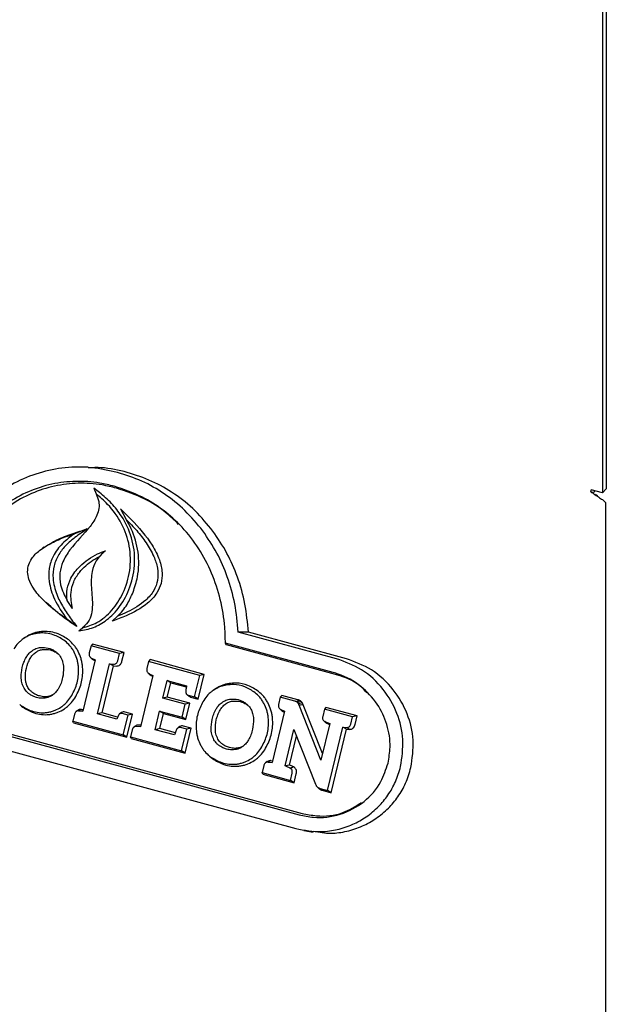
# Model space of a CAD drawing. Header units: inches. Extents: x 35 to 165, y 14 to 119.
# Tile 33 of 39: x 138.18 to 140.23, y 91.84 to 95.28. Entities that reach past the tile are written whole.
import ezdxf

# ---------------------------------------------------------------- set-up
doc = ezdxf.new("R2010")
doc.units = ezdxf.units.IN
doc.header["$LTSCALE"] = 12
doc.header["$MEASUREMENT"] = 0

msp = doc.modelspace()

# ---------------------------------------------------------------- linework, layer by layer
at = {"color": 7, "linetype": 'Continuous', "lineweight": 25}
for p, q in [((140.2346, 95.5246), (140.2346, 93.6374)), ((140.2209, 95.5113), (140.2209, 93.6241)), ((138.4242, 93.7135), (138.3908, 93.7135)), ((138.4438, 93.6401), (138.4515, 93.6202)), ((140.2209, 93.6241), (140.1818, 93.6347)), ((140.2209, 93.6241), (140.2346, 93.6374)), ((140.1808, 93.6274), (140.1926, 93.6264)), ((140.2036, 93.6116), (140.1973, 93.6174)), ((138.5368, 93.5679), (138.5572, 93.5307)), ((140.2318, 93.59), (140.2318, 91.6422)), ((138.4208, 93.4976), (138.3755, 93.4805)), ((138.2704, 93.4341), (138.2642, 93.4298)), ((138.2713, 93.2444), (138.2767, 93.2391)), ((138.3688, 93.2193), (138.3503, 93.2473)), ((138.384, 93.1561), (138.3492, 93.182)), ((138.5081, 93.1753), (138.5264, 93.1927)), ((138.3918, 93.1411), (138.4046, 93.152)), ((138.2041, 93.1183), (138.1979, 93.114)), ((139.2921, 93.0436), (138.9481, 93.1371)), ((139.3261, 93.0436), (138.9839, 93.1366)), ((138.4339, 93.0887), (138.4279, 93.0639)), ((138.4391, 93.0952), (138.4339, 93.0887)), ((138.5332, 93.0617), (138.4339, 93.0887)), ((138.5491, 93.0653), (138.4391, 93.0952)), ((139.2805, 92.9954), (138.9035, 93.0978)), ((138.9071, 93.0923), (138.9035, 93.0978)), ((139.2882, 92.9888), (138.9071, 93.0923)), ((138.43, 93.0505), (138.4305, 93.05)), ((138.432, 93.0485), (138.4348, 93.0459)), ((138.4357, 93.0458), (138.4482, 93.0398)), ((138.5273, 93.0369), (138.5332, 93.0617)), ((138.5491, 93.0653), (138.5332, 93.0617)), ((138.5417, 93.0347), (138.5491, 93.0653)), ((138.4482, 93.0398), (138.405, 92.8601)), ((138.4425, 93.0396), (138.4476, 93.0371)), ((138.4566, 92.8505), (138.4988, 93.0259)), ((138.4724, 92.8541), (138.512, 93.0188)), ((138.4988, 93.0259), (138.5127, 93.0249)), ((138.512, 93.0188), (138.4988, 93.0259)), ((138.512, 93.0188), (138.5214, 93.0182)), ((138.6351, 93.034), (138.6291, 93.0092)), ((138.6402, 93.0406), (138.6351, 93.034)), ((138.8138, 92.9855), (138.6351, 93.034)), ((138.8296, 92.9891), (138.6402, 93.0406)), ((138.6496, 92.985), (138.6065, 92.8057)), ((138.6311, 92.9958), (138.6316, 92.9953)), ((138.6332, 92.9938), (138.6359, 92.9913)), ((138.6367, 92.9912), (138.6496, 92.985)), ((138.6435, 92.985), (138.6367, 92.9912)), ((138.6435, 92.985), (138.649, 92.9823)), ((138.7957, 92.9104), (138.8138, 92.9855)), ((138.8088, 92.9023), (138.8296, 92.9891)), ((138.8296, 92.9891), (138.8138, 92.9855)), ((137.4294, 92.9687), (139.1609, 92.4981)), ((137.4399, 92.9738), (139.1714, 92.5032)), ((138.6845, 92.906), (138.6994, 92.9679)), ((138.6994, 92.9679), (138.7676, 92.9494)), ((138.7125, 92.9598), (138.6994, 92.9679)), ((138.7004, 92.9096), (138.7125, 92.9598)), ((138.7125, 92.9598), (138.7669, 92.945)), ((137.4178, 92.9204), (139.1493, 92.4499)), ((138.7004, 92.9096), (138.6845, 92.906)), ((138.7792, 92.8882), (138.7004, 92.9096)), ((138.7677, 92.92), (138.7727, 92.9151)), ((138.7737, 92.9164), (138.7957, 92.9104)), ((138.7813, 92.9098), (138.8088, 92.9023)), ((138.8088, 92.9023), (138.7957, 92.9104)), ((138.8676, 92.9376), (138.8614, 92.9333)), ((139.0954, 92.9089), (139.0894, 92.8841)), ((139.1006, 92.9155), (139.0954, 92.9089)), ((139.1461, 92.8951), (139.0954, 92.9089)), ((139.1566, 92.9002), (139.1006, 92.9155)), ((138.1904, 92.8777), (138.1846, 92.8833)), ((138.7634, 92.8846), (138.6845, 92.906)), ((138.7524, 92.8389), (138.7634, 92.8846)), ((138.7792, 92.8882), (138.7634, 92.8846)), ((138.7654, 92.8308), (138.7792, 92.8882)), ((139.1682, 92.8946), (139.1555, 92.8907)), ((139.1726, 92.889), (139.1588, 92.8866)), ((139.2375, 92.6896), (139.1613, 92.8813)), ((139.2431, 92.7128), (139.1755, 92.883)), ((139.2545, 92.8736), (139.2493, 92.8671)), ((139.3638, 92.8439), (139.2545, 92.8736)), ((138.3764, 92.8496), (138.3705, 92.8251)), ((138.3881, 92.8632), (138.382, 92.859)), ((138.4002, 92.8666), (138.3906, 92.8614)), ((138.3906, 92.8614), (138.405, 92.8601)), ((138.4002, 92.8666), (138.4064, 92.8661)), ((138.4724, 92.8541), (138.4566, 92.8505)), ((138.5245, 92.832), (138.4566, 92.8505)), ((138.5269, 92.8393), (138.4724, 92.8541)), ((138.5402, 92.8553), (138.5339, 92.8509)), ((138.5631, 92.8463), (138.5423, 92.8519)), ((138.5465, 92.7773), (138.5631, 92.8463)), ((138.5789, 92.8499), (138.5528, 92.857)), ((138.5595, 92.7692), (138.5789, 92.8499)), ((138.5789, 92.8499), (138.5631, 92.8463)), ((138.658, 92.7957), (138.6736, 92.8603)), ((138.6736, 92.8603), (138.7524, 92.8389)), ((138.6866, 92.8522), (138.6736, 92.8603)), ((138.6739, 92.7993), (138.6866, 92.8522)), ((138.6866, 92.8522), (138.7654, 92.8308)), ((138.7654, 92.8308), (138.7524, 92.8389)), ((139.1097, 92.8601), (139.0666, 92.6809)), ((139.0914, 92.8707), (139.0919, 92.8702)), ((139.0935, 92.8687), (139.0961, 92.8662)), ((139.097, 92.8661), (139.1097, 92.8601)), ((139.1037, 92.8599), (139.109, 92.8573)), ((139.2493, 92.8671), (139.2434, 92.8423)), ((139.348, 92.8403), (139.2493, 92.8671)), ((139.342, 92.8155), (139.348, 92.8403)), ((139.3638, 92.8439), (139.348, 92.8403)), ((139.3564, 92.8133), (139.3638, 92.8439)), ((138.3705, 92.8251), (138.5465, 92.7773)), ((138.3729, 92.82), (138.3705, 92.8251)), ((138.3729, 92.82), (138.5595, 92.7692)), ((138.5893, 92.8085), (138.5832, 92.8043)), ((138.6065, 92.8057), (138.5922, 92.8067)), ((138.6079, 92.8115), (138.6017, 92.812)), ((138.7441, 92.8066), (138.7377, 92.8021)), ((138.7685, 92.7971), (138.7464, 92.8031)), ((138.7843, 92.8007), (138.7569, 92.8082)), ((139.2681, 92.8168), (139.2375, 92.6896)), ((139.2454, 92.8289), (139.2459, 92.8284)), ((139.2474, 92.827), (139.2502, 92.8243)), ((139.2512, 92.8242), (139.2681, 92.8168)), ((139.258, 92.8179), (139.2512, 92.8242)), ((139.258, 92.8179), (139.2674, 92.8138)), ((139.2604, 92.5833), (139.3136, 92.8046)), ((139.3136, 92.8046), (139.3275, 92.8035)), ((139.3268, 92.7975), (139.3136, 92.8046)), ((139.3362, 92.7967), (139.3275, 92.8035)), ((138.5595, 92.7692), (138.5465, 92.7773)), ((138.5775, 92.7949), (138.5717, 92.7705)), ((138.5717, 92.7705), (138.7504, 92.7219)), ((138.574, 92.7653), (138.5717, 92.7705)), ((138.6739, 92.7993), (138.658, 92.7957)), ((138.7261, 92.7772), (138.658, 92.7957)), ((138.7286, 92.7845), (138.6739, 92.7993)), ((138.7504, 92.7219), (138.7685, 92.7971)), ((138.7634, 92.7138), (138.7843, 92.8007)), ((138.7843, 92.8007), (138.7685, 92.7971)), ((139.112, 92.6688), (139.1426, 92.7959)), ((139.1277, 92.6718), (139.1519, 92.7725)), ((139.1426, 92.7959), (139.2187, 92.6049)), ((139.2734, 92.5752), (139.3268, 92.7975)), ((139.3268, 92.7975), (139.3362, 92.7967)), ((138.574, 92.7653), (138.7634, 92.7138)), ((138.7634, 92.7138), (138.7504, 92.7219)), ((138.8394, 92.711), (138.8447, 92.7057)), ((138.8542, 92.6973), (138.8484, 92.7029)), ((139.0379, 92.6701), (139.032, 92.6454)), ((139.0497, 92.6839), (139.0437, 92.6797)), ((139.062, 92.6874), (139.0525, 92.6821)), ((139.0525, 92.6821), (139.0666, 92.6809)), ((139.062, 92.6874), (139.068, 92.6869)), ((139.032, 92.6454), (139.1308, 92.6185)), ((139.0343, 92.6402), (139.032, 92.6454)), ((139.0343, 92.6402), (139.1438, 92.6104)), ((139.1308, 92.6185), (139.1368, 92.6432)), ((139.1438, 92.6104), (139.1512, 92.641)), ((139.1438, 92.6104), (139.1308, 92.6185)), ((139.2246, 92.5954), (139.23, 92.5901)), ((139.2344, 92.5904), (139.2604, 92.5833)), ((139.2421, 92.5837), (139.2734, 92.5752)), ((139.2734, 92.5752), (139.2604, 92.5833)), ((139.1778, 92.4436), (139.2107, 92.4379))]:
    msp.add_line(p, q, dxfattribs=at)
at = {"color": 7, "linetype": 'Continuous', "lineweight": 25, "flags": 128}
for points in [[(140.1937, 93.6314), (140.1933, 93.6292), (140.1926, 93.6264)], [(138.9839, 93.1366), (138.966, 93.1369), (138.9481, 93.1371)], [(139.1755, 92.883), (139.1711, 92.8825), (139.1662, 92.8819), (139.1613, 92.8813)], [(139.1277, 92.6718), (139.1199, 92.6703), (139.112, 92.6688)]]:
    msp.add_lwpolyline(points, dxfattribs=at)
at = {"color": 7, "linetype": 'Continuous', "lineweight": 25}
msp.add_arc((140.1498, 93.635), 0.032, 346.069, 359.3759, dxfattribs=at)
for points, knots in [([(138.5265, 93.6951), (138.4964, 93.7017), (138.4362, 93.7148), (138.3433, 93.714), (138.2518, 93.6958), (138.1661, 93.6608), (138.0889, 93.6112), (138.0236, 93.5524), (137.968, 93.4867), (137.9387, 93.4392), (137.924, 93.4154)], [0, 0, 0, 0, 0.131949, 0.263817, 0.39618, 0.528539, 0.652483, 0.776482, 0.888218, 1, 1, 1, 1]), ([(138.5605, 93.6951), (138.5304, 93.7024), (138.4855, 93.7133), (138.4394, 93.7118), (138.4242, 93.7113)], [0, 0, 0, 0, 0.668726, 1, 1, 1, 1]), ([(138.5149, 93.6468), (138.4982, 93.6508), (138.4542, 93.6614), (138.3807, 93.6662), (138.2962, 93.6567), (138.2145, 93.6301), (138.1398, 93.5892), (138.0743, 93.5361), (138.0056, 93.4623), (137.9685, 93.398), (137.9455, 93.3582)], [0, 0, 0, 0, 0.0760656, 0.2011613, 0.3261825, 0.4515503, 0.5769436, 0.6936735, 0.8104712, 1, 1, 1, 1]), ([(138.8246, 93.4904), (138.8045, 93.515), (138.7642, 93.5641), (138.6915, 93.6217), (138.6122, 93.6675), (138.5553, 93.6858), (138.5265, 93.6951)], [0, 0, 0, 0, 0.2523918, 0.5047944, 0.7493934, 1, 1, 1, 1]), ([(138.86, 93.4895), (138.8399, 93.514), (138.7997, 93.5631), (138.7268, 93.621), (138.647, 93.6672), (138.5896, 93.6857), (138.5605, 93.6951)], [0, 0, 0, 0, 0.2512176, 0.5024455, 0.7481746, 1, 1, 1, 1]), ([(138.5226, 93.6402), (138.5059, 93.6442), (138.4622, 93.6547), (138.3893, 93.6594), (138.3059, 93.6499), (138.2252, 93.6235), (138.1514, 93.583), (138.0868, 93.5305), (138.0178, 93.4565), (137.9806, 93.3913), (137.9573, 93.3505)], [0, 0, 0, 0, 0.076408, 0.200548, 0.324614, 0.449025, 0.573462, 0.689354, 0.805313, 1, 1, 1, 1]), ([(138.3918, 93.1411), (138.4088, 93.1441), (138.443, 93.1501), (138.4927, 93.1792), (138.5384, 93.227), (138.5746, 93.2961), (138.5907, 93.3803), (138.5797, 93.4675), (138.5469, 93.5368), (138.5061, 93.588), (138.4718, 93.6184), (138.4505, 93.6349), (138.4438, 93.6401)], [0, 0, 0, 0, 0.084399, 0.169577, 0.271662, 0.390603, 0.521212, 0.651992, 0.780863, 0.870072, 0.95943, 1, 1, 1, 1]), ([(138.9035, 93.0978), (138.9031, 93.1165), (138.9019, 93.1681), (138.8879, 93.2516), (138.8576, 93.3447), (138.8122, 93.4301), (138.7548, 93.5044), (138.6873, 93.5648), (138.6081, 93.6156), (138.5478, 93.6358), (138.5149, 93.6468)], [0, 0, 0, 0, 0.07443, 0.205747, 0.337024, 0.468546, 0.600059, 0.724974, 0.849908, 1, 1, 1, 1]), ([(138.7401, 93.5134), (138.7253, 93.5278), (138.6893, 93.5626), (138.6165, 93.6082), (138.556, 93.6288), (138.5226, 93.6402)], [0, 0, 0, 0, 0.239327, 0.57925, 1, 1, 1, 1]), ([(138.4515, 93.6202), (138.4552, 93.6116), (138.462, 93.5956), (138.4624, 93.569), (138.4531, 93.538), (138.4188, 93.4883), (138.3705, 93.4427), (138.3349, 93.3865), (138.3229, 93.3438), (138.326, 93.295), (138.3412, 93.2652), (138.3503, 93.2473)], [0, 0, 0, 0, 0.0660589, 0.1237281, 0.1812396, 0.290944, 0.551324, 0.6659502, 0.7617459, 0.8578572, 1, 1, 1, 1]), ([(138.4046, 93.152), (138.4215, 93.157), (138.4596, 93.1684), (138.5091, 93.2116), (138.55, 93.2741), (138.5734, 93.3522), (138.572, 93.4378), (138.5437, 93.5185), (138.5001, 93.5788), (138.4654, 93.6084), (138.4515, 93.6202)], [0, 0, 0, 0, 0.094922, 0.214316, 0.335378, 0.474262, 0.617402, 0.756967, 0.902985, 1, 1, 1, 1]), ([(138.5368, 93.5679), (138.5493, 93.5555), (138.5889, 93.5161), (138.6389, 93.4595), (138.6734, 93.3938), (138.6843, 93.3472), (138.6804, 93.3065), (138.6633, 93.2688), (138.6229, 93.2264), (138.5673, 93.1971), (138.5243, 93.1812), (138.5081, 93.1753)], [0, 0, 0, 0, 0.100936, 0.319154, 0.425596, 0.510368, 0.576209, 0.642102, 0.732766, 0.899299, 1, 1, 1, 1]), ([(138.5572, 93.5307), (138.5695, 93.5179), (138.594, 93.4923), (138.6272, 93.4497), (138.6528, 93.406), (138.6678, 93.3612), (138.6689, 93.319), (138.6536, 93.279), (138.6184, 93.2386), (138.5728, 93.2115), (138.538, 93.1974), (138.5264, 93.1927)], [0, 0, 0, 0, 0.122033, 0.244155, 0.368558, 0.461343, 0.555093, 0.637274, 0.735924, 0.911891, 1, 1, 1, 1]), ([(138.5807, 93.2762), (138.5865, 93.294), (138.6014, 93.3391), (138.6022, 93.4171), (138.5828, 93.4849), (138.5632, 93.52), (138.5572, 93.5307)], [0, 0, 0, 0, 0.211184, 0.534593, 0.857587, 1, 1, 1, 1]), ([(138.2708, 93.4334), (138.285, 93.4425), (138.3158, 93.4622), (138.3673, 93.4806), (138.4032, 93.492), (138.4208, 93.4976)], [0, 0, 0, 0, 0.304651, 0.659815, 1, 1, 1, 1]), ([(138.4208, 93.4976), (138.4061, 93.4878), (138.3803, 93.4707), (138.346, 93.4418), (138.3197, 93.4091), (138.3023, 93.3689), (138.2988, 93.3195), (138.312, 93.2697), (138.3359, 93.2227), (138.3612, 93.1866), (138.3776, 93.1647), (138.384, 93.1561)], [0, 0, 0, 0, 0.132132, 0.232216, 0.331821, 0.435557, 0.539566, 0.67524, 0.798008, 0.921187, 1, 1, 1, 1]), ([(138.3492, 93.182), (138.335, 93.1921), (138.3066, 93.2124), (138.2666, 93.2474), (138.235, 93.2832), (138.2167, 93.3179), (138.2108, 93.3472), (138.2148, 93.3728), (138.2287, 93.3993), (138.256, 93.426), (138.2965, 93.4501), (138.3381, 93.4679), (138.3649, 93.4769), (138.3755, 93.4805)], [0, 0, 0, 0, 0.11994, 0.239964, 0.362231, 0.439706, 0.495975, 0.552677, 0.601899, 0.688551, 0.803938, 0.922469, 1, 1, 1, 1]), ([(138.3755, 93.4805), (138.3612, 93.4697), (138.3327, 93.4482), (138.3012, 93.4065), (138.2855, 93.3595), (138.2859, 93.3068), (138.3063, 93.2446), (138.3337, 93.2046), (138.3492, 93.182)], [0, 0, 0, 0, 0.159075, 0.319242, 0.446628, 0.574012, 0.759384, 1, 1, 1, 1]), ([(138.9481, 93.1371), (138.9451, 93.1701), (138.9391, 93.236), (138.9127, 93.3288), (138.8756, 93.4153), (138.8417, 93.4652), (138.8246, 93.4904)], [0, 0, 0, 0, 0.257236, 0.514536, 0.754384, 1, 1, 1, 1]), ([(138.9839, 93.1366), (138.9808, 93.1695), (138.9746, 93.2354), (138.9481, 93.3281), (138.911, 93.4144), (138.8771, 93.4643), (138.86, 93.4895)], [0, 0, 0, 0, 0.2574312, 0.5149254, 0.7546173, 1, 1, 1, 1]), ([(138.3503, 93.2473), (138.3495, 93.2609), (138.3481, 93.2878), (138.3638, 93.3304), (138.3987, 93.3751), (138.4427, 93.4052), (138.475, 93.4179), (138.4841, 93.4215)], [0, 0, 0, 0, 0.164706, 0.326908, 0.542293, 0.871116, 1, 1, 1, 1]), ([(138.3688, 93.2193), (138.3656, 93.2378), (138.3602, 93.2694), (138.3717, 93.3139), (138.3972, 93.3543), (138.4311, 93.3838), (138.4583, 93.3985), (138.4673, 93.4034)], [0, 0, 0, 0, 0.240138, 0.408199, 0.575344, 0.860102, 1, 1, 1, 1]), ([(138.4841, 93.4215), (138.4723, 93.4105), (138.4512, 93.3907), (138.4343, 93.3439), (138.4341, 93.2884), (138.4409, 93.2365), (138.4348, 93.1922), (138.4216, 93.1672), (138.4093, 93.1562), (138.4046, 93.152)], [0, 0, 0, 0, 0.167487, 0.29931, 0.488935, 0.721026, 0.826679, 0.93358, 1, 1, 1, 1]), ([(138.5264, 93.1927), (138.5326, 93.1989), (138.545, 93.2113), (138.5641, 93.239), (138.5742, 93.2617), (138.5807, 93.2762)], [0, 0, 0, 0, 0.266612, 0.53291, 1, 1, 1, 1]), ([(138.384, 93.1561), (138.3696, 93.1658), (138.3322, 93.1909), (138.2982, 93.2214), (138.2774, 93.24)], [0, 0, 0, 0, 0.386443, 1, 1, 1, 1]), ([(138.1989, 93.1147), (138.1954, 93.1121), (138.1882, 93.1069), (138.1759, 93.0953), (138.1685, 93.0851), (138.1638, 93.0786)], [0, 0, 0, 0, 0.266261, 0.532534, 1, 1, 1, 1]), ([(138.2445, 93.1323), (138.2402, 93.1315), (138.2318, 93.13), (138.2162, 93.1249), (138.2057, 93.1187), (138.1989, 93.1147)], [0, 0, 0, 0, 0.264801, 0.529649, 1, 1, 1, 1]), ([(138.2529, 93.1375), (138.2486, 93.1367), (138.2402, 93.1352), (138.228, 93.1311), (138.2162, 93.1259), (138.2089, 93.1213), (138.2052, 93.119)], [0, 0, 0, 0, 0.2526155, 0.5052669, 0.751216, 1, 1, 1, 1]), ([(138.3434, 93.1054), (138.3318, 93.1129), (138.3061, 93.1295), (138.2705, 93.1353), (138.2493, 93.1329), (138.2445, 93.1323)], [0, 0, 0, 0, 0.3875501, 0.8613595, 1, 1, 1, 1]), ([(138.3558, 93.1095), (138.3438, 93.1173), (138.317, 93.1346), (138.28, 93.1406), (138.2579, 93.1381), (138.2529, 93.1375)], [0, 0, 0, 0, 0.387895, 0.859832, 1, 1, 1, 1]), ([(138.2279, 93.0716), (138.231, 93.0737), (138.2366, 93.0773), (138.2455, 93.0808), (138.2512, 93.082), (138.2541, 93.0826)], [0, 0, 0, 0, 0.383159, 0.688669, 1, 1, 1, 1]), ([(138.2541, 93.0826), (138.2619, 93.083), (138.278, 93.0837), (138.2982, 93.0769), (138.3089, 93.0693), (138.3127, 93.0667)], [0, 0, 0, 0, 0.377221, 0.779771, 1, 1, 1, 1]), ([(138.375, 93.0668), (138.3727, 93.0708), (138.3683, 93.0787), (138.3581, 93.0921), (138.3491, 93.1002), (138.3434, 93.1054)], [0, 0, 0, 0, 0.266762, 0.533509, 1, 1, 1, 1]), ([(138.3889, 93.0691), (138.3866, 93.0731), (138.3822, 93.081), (138.3716, 93.0951), (138.3621, 93.1038), (138.3558, 93.1095)], [0, 0, 0, 0, 0.255099, 0.510186, 1, 1, 1, 1]), ([(138.1899, 92.9757), (138.1899, 92.982), (138.1899, 93.0008), (138.1958, 93.0261), (138.2045, 93.0429), (138.2074, 93.0486)], [0, 0, 0, 0, 0.247006, 0.744042, 1, 1, 1, 1]), ([(138.2045, 92.9754), (138.2045, 92.9814), (138.2045, 92.9994), (138.2102, 93.0234), (138.2184, 93.0393), (138.2211, 93.0445)], [0, 0, 0, 0, 0.24878, 0.749323, 1, 1, 1, 1]), ([(138.2074, 93.0486), (138.2099, 93.0524), (138.214, 93.0587), (138.2211, 93.0663), (138.2256, 93.0699), (138.2279, 93.0716)], [0, 0, 0, 0, 0.436356, 0.715911, 1, 1, 1, 1]), ([(138.2211, 93.0445), (138.2237, 93.0485), (138.2277, 93.0545), (138.2343, 93.0614), (138.2381, 93.0644), (138.24, 93.0659)], [0, 0, 0, 0, 0.489466, 0.742982, 1, 1, 1, 1]), ([(138.24, 93.0659), (138.2418, 93.0671), (138.2455, 93.0696), (138.2514, 93.0724), (138.2575, 93.0746), (138.2618, 93.0755), (138.2639, 93.0759)], [0, 0, 0, 0, 0.2494804, 0.4989964, 0.7479338, 1, 1, 1, 1]), ([(138.2639, 93.0759), (138.2711, 93.0762), (138.2861, 93.0768), (138.3049, 93.0706), (138.3149, 93.0636), (138.3185, 93.061)], [0, 0, 0, 0, 0.37664, 0.77763, 1, 1, 1, 1]), ([(138.3127, 93.0667), (138.3154, 93.0643), (138.3202, 93.0599), (138.3261, 93.0521), (138.329, 93.0466), (138.3304, 93.0438)], [0, 0, 0, 0, 0.371372, 0.682377, 1, 1, 1, 1]), ([(138.3895, 93.0172), (138.3889, 93.0219), (138.3877, 93.0311), (138.3836, 93.048), (138.3783, 93.0595), (138.375, 93.0668)], [0, 0, 0, 0, 0.265952, 0.531957, 1, 1, 1, 1]), ([(138.4041, 93.0172), (138.4035, 93.0219), (138.4023, 93.0311), (138.3981, 93.0488), (138.3925, 93.0611), (138.3889, 93.0691)], [0, 0, 0, 0, 0.254165, 0.508372, 1, 1, 1, 1]), ([(138.4279, 93.0639), (138.4276, 93.0616), (138.427, 93.0579), (138.4284, 93.0527), (138.4311, 93.0486), (138.434, 93.0468), (138.4357, 93.0458)], [0, 0, 0, 0, 0.3100128, 0.5124824, 0.7150912, 1, 1, 1, 1]), ([(138.4349, 93.046), (138.4352, 93.0455), (138.4366, 93.0432), (138.4394, 93.0412), (138.4418, 93.0399), (138.4425, 93.0396)], [0, 0, 0, 0, 0.16947, 0.780242, 1, 1, 1, 1]), ([(138.3379, 93.0131), (138.3374, 93.0012), (138.3366, 92.9827), (138.3295, 92.9582), (138.3235, 92.9463), (138.3204, 92.9402)], [0, 0, 0, 0, 0.4656178, 0.7293823, 1, 1, 1, 1]), ([(138.3304, 93.0438), (138.332, 93.0401), (138.3347, 93.0335), (138.337, 93.023), (138.3376, 93.0164), (138.3379, 93.0131)], [0, 0, 0, 0, 0.376475, 0.68585, 1, 1, 1, 1]), ([(138.3638, 92.9103), (138.3711, 92.9243), (138.3858, 92.9522), (138.3913, 92.9902), (138.3899, 93.0116), (138.3895, 93.0172)], [0, 0, 0, 0, 0.425338, 0.849174, 1, 1, 1, 1]), ([(138.3773, 92.9061), (138.385, 92.9206), (138.4002, 92.9496), (138.406, 92.9892), (138.4045, 93.0114), (138.4041, 93.0172)], [0, 0, 0, 0, 0.425578, 0.84971, 1, 1, 1, 1]), ([(138.5127, 93.0249), (138.5148, 93.025), (138.5182, 93.0252), (138.5225, 93.0278), (138.5256, 93.0316), (138.5267, 93.035), (138.5273, 93.0369)], [0, 0, 0, 0, 0.312581, 0.515898, 0.719157, 1, 1, 1, 1]), ([(138.5214, 93.0182), (138.5239, 93.0182), (138.5284, 93.0184), (138.5344, 93.0217), (138.5386, 93.0264), (138.5407, 93.0311), (138.5415, 93.0339), (138.5417, 93.0347)], [0, 0, 0, 0, 0.273008, 0.488633, 0.704427, 0.922585, 1, 1, 1, 1]), ([(139.5157, 92.6666), (139.5204, 92.6981), (139.5296, 92.7612), (139.5061, 92.8564), (139.4567, 92.9416), (139.3832, 93.0099), (139.322, 93.0325), (139.2921, 93.0436)], [0, 0, 0, 0, 0.189433, 0.378825, 0.577169, 0.79321, 1, 1, 1, 1]), ([(139.5516, 92.6631), (139.5563, 92.695), (139.5657, 92.7587), (139.5419, 92.8548), (139.492, 92.9408), (139.4179, 93.0097), (139.3562, 93.0325), (139.3261, 93.0436)], [0, 0, 0, 0, 0.189657, 0.379264, 0.57778, 0.793818, 1, 1, 1, 1]), ([(138.1975, 92.9451), (138.196, 92.9485), (138.1932, 92.955), (138.1909, 92.9654), (138.1902, 92.9722), (138.1899, 92.9757)], [0, 0, 0, 0, 0.352673, 0.673792, 1, 1, 1, 1]), ([(138.2114, 92.9472), (138.2105, 92.9493), (138.2081, 92.9547), (138.2056, 92.9642), (138.2049, 92.9717), (138.2045, 92.9754)], [0, 0, 0, 0, 0.236882, 0.613999, 1, 1, 1, 1]), ([(138.6291, 93.0092), (138.6287, 93.007), (138.6281, 93.0032), (138.6295, 92.9981), (138.6322, 92.994), (138.635, 92.9922), (138.6367, 92.9912)], [0, 0, 0, 0, 0.311039, 0.515452, 0.720102, 1, 1, 1, 1]), ([(138.636, 92.9914), (138.6363, 92.9909), (138.6377, 92.9885), (138.6405, 92.9865), (138.6429, 92.9853), (138.6435, 92.985)], [0, 0, 0, 0, 0.182296, 0.797699, 1, 1, 1, 1]), ([(139.4718, 92.6785), (139.475, 92.6972), (139.4827, 92.7422), (139.471, 92.8151), (139.4357, 92.8894), (139.3773, 92.9521), (139.3206, 92.9836), (139.2863, 92.9937), (139.2805, 92.9954)], [0, 0, 0, 0, 0.133606, 0.322639, 0.513544, 0.723544, 0.95281, 1, 1, 1, 1]), ([(139.3972, 92.9249), (139.3921, 92.9308), (139.367, 92.9594), (139.3265, 92.9774), (139.2934, 92.9872), (139.2882, 92.9888)], [0, 0, 0, 0, 0.178265, 0.869159, 1, 1, 1, 1]), ([(138.2155, 92.9222), (138.2127, 92.9247), (138.2078, 92.9291), (138.2018, 92.937), (138.1989, 92.9423), (138.1975, 92.9451)], [0, 0, 0, 0, 0.385996, 0.690032, 1, 1, 1, 1]), ([(138.2279, 92.9263), (138.2254, 92.9286), (138.2208, 92.9326), (138.2154, 92.9398), (138.2128, 92.9447), (138.2114, 92.9472)], [0, 0, 0, 0, 0.3852746, 0.6896355, 1, 1, 1, 1]), ([(138.7676, 92.9494), (138.7672, 92.9471), (138.7666, 92.9426), (138.7656, 92.9358), (138.7651, 92.9314), (138.7649, 92.9291)], [0, 0, 0, 0, 0.342147, 0.671021, 1, 1, 1, 1]), ([(138.9083, 92.9519), (138.9041, 92.9511), (138.8956, 92.9495), (138.8801, 92.9444), (138.8696, 92.9382), (138.8629, 92.9343)], [0, 0, 0, 0, 0.2651646, 0.5303764, 1, 1, 1, 1]), ([(138.9167, 92.9571), (138.9125, 92.9563), (138.904, 92.9548), (138.8918, 92.9507), (138.88, 92.9455), (138.8728, 92.9409), (138.8691, 92.9386)], [0, 0, 0, 0, 0.253037, 0.5061109, 0.7516269, 1, 1, 1, 1]), ([(139.0072, 92.925), (138.9956, 92.9325), (138.9723, 92.9475), (138.9373, 92.9546), (138.9161, 92.9526), (138.9083, 92.9519)], [0, 0, 0, 0, 0.389318, 0.776667, 1, 1, 1, 1]), ([(139.0196, 92.9291), (139.0075, 92.9369), (138.9833, 92.9526), (138.9468, 92.9599), (138.9247, 92.9578), (138.9167, 92.9571)], [0, 0, 0, 0, 0.389713, 0.777529, 1, 1, 1, 1]), ([(138.2434, 92.9084), (138.2393, 92.9097), (138.2323, 92.9119), (138.223, 92.9167), (138.218, 92.9204), (138.2155, 92.9222)], [0, 0, 0, 0, 0.413227, 0.704412, 1, 1, 1, 1]), ([(138.2539, 92.9135), (138.2494, 92.9149), (138.2425, 92.9171), (138.2339, 92.9218), (138.2299, 92.9248), (138.2279, 92.9263)], [0, 0, 0, 0, 0.490858, 0.743918, 1, 1, 1, 1]), ([(138.2741, 92.9063), (138.2703, 92.9059), (138.2632, 92.9052), (138.2529, 92.9061), (138.2466, 92.9076), (138.2434, 92.9084)], [0, 0, 0, 0, 0.374639, 0.685275, 1, 1, 1, 1]), ([(138.2825, 92.9115), (138.2789, 92.9111), (138.2723, 92.9104), (138.2627, 92.9114), (138.2569, 92.9128), (138.2539, 92.9135)], [0, 0, 0, 0, 0.374054, 0.685003, 1, 1, 1, 1]), ([(138.3, 92.9171), (138.2972, 92.9153), (138.2919, 92.9117), (138.2831, 92.9081), (138.2772, 92.9069), (138.2741, 92.9063)], [0, 0, 0, 0, 0.345436, 0.66911, 1, 1, 1, 1]), ([(138.2989, 92.917), (138.2975, 92.9162), (138.2923, 92.9135), (138.2866, 92.9124), (138.2825, 92.9115)], [0, 0, 0, 0, 0.275891, 1, 1, 1, 1]), ([(138.3204, 92.9402), (138.3179, 92.9364), (138.3138, 92.9301), (138.3067, 92.9225), (138.3022, 92.9189), (138.3, 92.9171)], [0, 0, 0, 0, 0.43729, 0.716586, 1, 1, 1, 1]), ([(138.3287, 92.8744), (138.3323, 92.877), (138.3395, 92.8821), (138.3517, 92.8937), (138.3591, 92.9039), (138.3638, 92.9103)], [0, 0, 0, 0, 0.266779, 0.533557, 1, 1, 1, 1]), ([(138.7649, 92.9291), (138.7649, 92.9276), (138.765, 92.9248), (138.7666, 92.9211), (138.7693, 92.9182), (138.7718, 92.9169), (138.7734, 92.9165), (138.7737, 92.9164)], [0, 0, 0, 0, 0.259366, 0.475236, 0.691325, 0.956098, 1, 1, 1, 1]), ([(138.7728, 92.9153), (138.7736, 92.9143), (138.7756, 92.912), (138.7788, 92.9105), (138.7809, 92.9099), (138.7813, 92.9098)], [0, 0, 0, 0, 0.3426683, 0.8736622, 1, 1, 1, 1]), ([(138.8629, 92.9343), (138.8593, 92.9317), (138.8521, 92.9265), (138.8398, 92.9149), (138.8324, 92.9047), (138.8277, 92.8982)], [0, 0, 0, 0, 0.266216, 0.532429, 1, 1, 1, 1]), ([(139.0388, 92.8864), (139.0365, 92.8904), (139.0321, 92.8983), (139.0219, 92.9117), (139.0129, 92.9198), (139.0072, 92.925)], [0, 0, 0, 0, 0.266851, 0.5337, 1, 1, 1, 1]), ([(139.0527, 92.8887), (139.0504, 92.8927), (139.046, 92.9006), (139.0355, 92.9147), (139.0259, 92.9234), (139.0196, 92.9291)], [0, 0, 0, 0, 0.25505, 0.510097, 1, 1, 1, 1]), ([(138.1846, 92.8833), (138.1965, 92.8758), (138.2229, 92.8592), (138.2585, 92.8534), (138.2794, 92.8559), (138.2835, 92.8564)], [0, 0, 0, 0, 0.3968245, 0.8814863, 1, 1, 1, 1]), ([(138.1904, 92.8777), (138.2027, 92.8699), (138.2302, 92.8525), (138.2673, 92.8465), (138.289, 92.8492), (138.2933, 92.8497)], [0, 0, 0, 0, 0.396795, 0.879159, 1, 1, 1, 1]), ([(138.2835, 92.8564), (138.2877, 92.8573), (138.2961, 92.8589), (138.3116, 92.8642), (138.3221, 92.8704), (138.3287, 92.8744)], [0, 0, 0, 0, 0.2659015, 0.5318511, 1, 1, 1, 1]), ([(138.3407, 92.8685), (138.3442, 92.8711), (138.3514, 92.8762), (138.3643, 92.8882), (138.3722, 92.899), (138.3773, 92.9061)], [0, 0, 0, 0, 0.255058, 0.510114, 1, 1, 1, 1]), ([(138.8277, 92.8982), (138.8206, 92.8847), (138.8063, 92.8576), (138.8002, 92.8197), (138.8016, 92.7978), (138.802, 92.7912)], [0, 0, 0, 0, 0.413312, 0.824788, 1, 1, 1, 1]), ([(138.8712, 92.8681), (138.8738, 92.872), (138.8779, 92.8783), (138.885, 92.8859), (138.8895, 92.8894), (138.8918, 92.8912)], [0, 0, 0, 0, 0.436294, 0.715931, 1, 1, 1, 1]), ([(138.8849, 92.8641), (138.8875, 92.8681), (138.8915, 92.8741), (138.8981, 92.881), (138.9019, 92.8839), (138.9038, 92.8854)], [0, 0, 0, 0, 0.489654, 0.74312, 1, 1, 1, 1]), ([(138.8918, 92.8912), (138.8949, 92.8932), (138.9005, 92.8969), (138.9093, 92.9004), (138.915, 92.9016), (138.9178, 92.9022)], [0, 0, 0, 0, 0.3850815, 0.689708, 1, 1, 1, 1]), ([(138.9038, 92.8854), (138.9057, 92.8867), (138.9093, 92.8891), (138.9152, 92.892), (138.9213, 92.8942), (138.9256, 92.895), (138.9277, 92.8955)], [0, 0, 0, 0, 0.2499877, 0.5000049, 0.7484768, 1, 1, 1, 1]), ([(138.9178, 92.9022), (138.9258, 92.9025), (138.9421, 92.9033), (138.9622, 92.8964), (138.9728, 92.8889), (138.9764, 92.8863)], [0, 0, 0, 0, 0.382519, 0.789278, 1, 1, 1, 1]), ([(138.9277, 92.8955), (138.935, 92.8958), (138.9502, 92.8964), (138.9689, 92.8901), (138.9788, 92.8831), (138.9822, 92.8807)], [0, 0, 0, 0, 0.381863, 0.787118, 1, 1, 1, 1]), ([(138.9764, 92.8863), (138.9791, 92.8839), (138.984, 92.8795), (138.9899, 92.8717), (138.9928, 92.8662), (138.9942, 92.8634)], [0, 0, 0, 0, 0.373399, 0.683445, 1, 1, 1, 1]), ([(139.0534, 92.8368), (139.0527, 92.8414), (139.0515, 92.8506), (139.0473, 92.8676), (139.0421, 92.8791), (139.0388, 92.8864)], [0, 0, 0, 0, 0.265834, 0.531714, 1, 1, 1, 1]), ([(139.0679, 92.8368), (139.0673, 92.8414), (139.0661, 92.8506), (139.0618, 92.8684), (139.0563, 92.8807), (139.0527, 92.8887)], [0, 0, 0, 0, 0.254069, 0.508177, 1, 1, 1, 1]), ([(139.0894, 92.8841), (139.0891, 92.8819), (139.0884, 92.8781), (139.0898, 92.873), (139.0925, 92.8689), (139.0953, 92.8671), (139.097, 92.8661)], [0, 0, 0, 0, 0.310528, 0.515183, 0.72011, 1, 1, 1, 1]), ([(139.1513, 92.8934), (139.1507, 92.8936), (139.1496, 92.894), (139.1479, 92.8946), (139.1467, 92.895), (139.1461, 92.8951)], [0, 0, 0, 0, 0.310189, 0.654762, 1, 1, 1, 1]), ([(139.1624, 92.8982), (139.1612, 92.8977), (139.1587, 92.8967), (139.155, 92.895), (139.1525, 92.8939), (139.1513, 92.8934)], [0, 0, 0, 0, 0.317447, 0.658724, 1, 1, 1, 1]), ([(139.1555, 92.8907), (139.155, 92.8911), (139.1541, 92.8919), (139.1527, 92.8927), (139.1517, 92.8932), (139.1513, 92.8934)], [0, 0, 0, 0, 0.369513, 0.683, 1, 1, 1, 1]), ([(139.1588, 92.8866), (139.1584, 92.8872), (139.1578, 92.8882), (139.1567, 92.8896), (139.1559, 92.8903), (139.1555, 92.8907)], [0, 0, 0, 0, 0.3668679, 0.6821529, 1, 1, 1, 1]), ([(139.1624, 92.8982), (139.1618, 92.8985), (139.1608, 92.8989), (139.1589, 92.8996), (139.1575, 92.9), (139.1566, 92.9002)], [0, 0, 0, 0, 0.278575, 0.557149, 1, 1, 1, 1]), ([(139.1613, 92.8813), (139.1611, 92.8819), (139.1606, 92.883), (139.1598, 92.8847), (139.1591, 92.8859), (139.1588, 92.8866)], [0, 0, 0, 0, 0.303666, 0.6070969, 1, 1, 1, 1]), ([(139.1682, 92.8946), (139.1677, 92.895), (139.1667, 92.8958), (139.1648, 92.8971), (139.1633, 92.8978), (139.1624, 92.8982)], [0, 0, 0, 0, 0.269671, 0.539427, 1, 1, 1, 1]), ([(139.1726, 92.889), (139.1723, 92.8895), (139.1716, 92.8906), (139.1702, 92.8926), (139.169, 92.8938), (139.1682, 92.8946)], [0, 0, 0, 0, 0.267403, 0.534817, 1, 1, 1, 1]), ([(139.1755, 92.883), (139.1753, 92.8835), (139.1748, 92.8846), (139.1739, 92.8866), (139.1731, 92.8881), (139.1726, 92.889)], [0, 0, 0, 0, 0.267909, 0.535746, 1, 1, 1, 1]), ([(138.2933, 92.8497), (138.2975, 92.8505), (138.306, 92.8522), (138.3222, 92.8575), (138.3333, 92.8641), (138.3407, 92.8685)], [0, 0, 0, 0, 0.254002, 0.508042, 1, 1, 1, 1]), ([(138.3906, 92.8614), (138.3886, 92.8613), (138.3852, 92.8611), (138.381, 92.8585), (138.378, 92.8547), (138.377, 92.8515), (138.3764, 92.8496)], [0, 0, 0, 0, 0.314016, 0.518339, 0.722602, 1, 1, 1, 1]), ([(138.4002, 92.8666), (138.3976, 92.8666), (138.3933, 92.8665), (138.3896, 92.8641), (138.3881, 92.8631)], [0, 0, 0, 0, 0.59795, 1, 1, 1, 1]), ([(138.5289, 92.8445), (138.5284, 92.8433), (138.5274, 92.8407), (138.526, 92.8365), (138.5251, 92.8336), (138.5245, 92.832)], [0, 0, 0, 0, 0.307649, 0.615253, 1, 1, 1, 1]), ([(138.5423, 92.8519), (138.5409, 92.8522), (138.5384, 92.8527), (138.5348, 92.8517), (138.5317, 92.8494), (138.5299, 92.8467), (138.5291, 92.8449), (138.5289, 92.8445)], [0, 0, 0, 0, 0.255379, 0.45831, 0.661412, 0.926983, 1, 1, 1, 1]), ([(138.5528, 92.857), (138.5507, 92.8574), (138.5469, 92.858), (138.5425, 92.8569), (138.5407, 92.8555), (138.5403, 92.8552)], [0, 0, 0, 0, 0.4911182, 0.8903982, 1, 1, 1, 1]), ([(138.8537, 92.7954), (138.8542, 92.8075), (138.855, 92.8263), (138.8622, 92.8507), (138.8682, 92.8623), (138.8712, 92.8681)], [0, 0, 0, 0, 0.478629, 0.735915, 1, 1, 1, 1]), ([(138.8683, 92.7951), (138.8688, 92.8068), (138.8696, 92.8246), (138.8764, 92.8477), (138.8821, 92.8586), (138.8849, 92.8641)], [0, 0, 0, 0, 0.482704, 0.738044, 1, 1, 1, 1]), ([(138.9942, 92.8634), (138.9957, 92.8598), (138.9985, 92.8532), (139.0008, 92.8428), (139.0013, 92.8361), (139.0016, 92.8327)], [0, 0, 0, 0, 0.366389, 0.680578, 1, 1, 1, 1]), ([(139.0963, 92.8663), (139.0966, 92.8657), (139.098, 92.8634), (139.1008, 92.8614), (139.1032, 92.8602), (139.1037, 92.8599)], [0, 0, 0, 0, 0.18708, 0.801814, 1, 1, 1, 1]), ([(139.2434, 92.8423), (139.243, 92.84), (139.2424, 92.8363), (139.2438, 92.8312), (139.2466, 92.827), (139.2495, 92.8252), (139.2512, 92.8242)], [0, 0, 0, 0, 0.307821, 0.509126, 0.710584, 1, 1, 1, 1]), ([(138.5922, 92.8067), (138.5901, 92.8066), (138.5866, 92.8065), (138.5824, 92.804), (138.5792, 92.8002), (138.5782, 92.7968), (138.5775, 92.7949)], [0, 0, 0, 0, 0.3118234, 0.5150158, 0.7182596, 1, 1, 1, 1]), ([(138.6017, 92.812), (138.5991, 92.8119), (138.5947, 92.8119), (138.5909, 92.8095), (138.5893, 92.8085)], [0, 0, 0, 0, 0.585411, 1, 1, 1, 1]), ([(138.7464, 92.8031), (138.7447, 92.8034), (138.7419, 92.8039), (138.7381, 92.8026), (138.735, 92.8002), (138.7337, 92.7977), (138.7329, 92.7962)], [0, 0, 0, 0, 0.311233, 0.516326, 0.721673, 1, 1, 1, 1]), ([(138.7569, 92.8082), (138.7547, 92.8085), (138.7507, 92.8092), (138.7462, 92.8081), (138.7445, 92.8067), (138.7442, 92.8065)], [0, 0, 0, 0, 0.516908, 0.911908, 1, 1, 1, 1]), ([(139.0016, 92.8327), (139.0011, 92.8208), (139.0004, 92.8022), (138.9933, 92.7777), (138.9872, 92.7659), (138.9841, 92.7598)], [0, 0, 0, 0, 0.467359, 0.730173, 1, 1, 1, 1]), ([(139.0276, 92.7299), (139.035, 92.744), (139.0497, 92.7722), (139.0551, 92.8103), (139.0537, 92.8315), (139.0534, 92.8368)], [0, 0, 0, 0, 0.429478, 0.857528, 1, 1, 1, 1]), ([(139.0412, 92.7257), (139.0489, 92.7403), (139.0642, 92.7696), (139.0698, 92.8092), (139.0683, 92.8313), (139.0679, 92.8368)], [0, 0, 0, 0, 0.429558, 0.857742, 1, 1, 1, 1]), ([(139.2504, 92.8244), (139.2507, 92.8239), (139.252, 92.8216), (139.2549, 92.8196), (139.2573, 92.8183), (139.258, 92.8179)], [0, 0, 0, 0, 0.161776, 0.765121, 1, 1, 1, 1]), ([(139.3275, 92.8035), (139.3296, 92.8036), (139.333, 92.8037), (139.3373, 92.8064), (139.3404, 92.8102), (139.3414, 92.8135), (139.342, 92.8155)], [0, 0, 0, 0, 0.311878, 0.514819, 0.71768, 1, 1, 1, 1]), ([(139.3362, 92.7967), (139.3387, 92.7968), (139.3432, 92.797), (139.3492, 92.8003), (139.3534, 92.805), (139.3555, 92.8097), (139.3562, 92.8125), (139.3564, 92.8133)], [0, 0, 0, 0, 0.274092, 0.489206, 0.704473, 0.922717, 1, 1, 1, 1]), ([(138.7329, 92.7962), (138.7321, 92.7943), (138.7306, 92.7901), (138.7284, 92.7838), (138.7269, 92.7794), (138.7261, 92.7772)], [0, 0, 0, 0, 0.3147607, 0.6573729, 1, 1, 1, 1]), ([(138.802, 92.7912), (138.8026, 92.7866), (138.8038, 92.7774), (138.808, 92.7605), (138.8132, 92.7491), (138.8166, 92.7418)], [0, 0, 0, 0, 0.26662, 0.533268, 1, 1, 1, 1]), ([(138.8613, 92.7646), (138.8598, 92.7681), (138.857, 92.7747), (138.8547, 92.7851), (138.8541, 92.7919), (138.8537, 92.7954)], [0, 0, 0, 0, 0.362001, 0.67851, 1, 1, 1, 1]), ([(138.8753, 92.7667), (138.8739, 92.77), (138.8714, 92.776), (138.8692, 92.7857), (138.8686, 92.7919), (138.8683, 92.7951)], [0, 0, 0, 0, 0.361605, 0.678328, 1, 1, 1, 1]), ([(138.8166, 92.7418), (138.8188, 92.7378), (138.8232, 92.7299), (138.8334, 92.7164), (138.8426, 92.7082), (138.8484, 92.7029)], [0, 0, 0, 0, 0.264672, 0.529328, 1, 1, 1, 1]), ([(138.8793, 92.7418), (138.8765, 92.7443), (138.8716, 92.7487), (138.8656, 92.7565), (138.8627, 92.7619), (138.8613, 92.7646)], [0, 0, 0, 0, 0.384249, 0.689022, 1, 1, 1, 1]), ([(138.8917, 92.7459), (138.8892, 92.7482), (138.8847, 92.7522), (138.8792, 92.7593), (138.8766, 92.7642), (138.8753, 92.7667)], [0, 0, 0, 0, 0.383532, 0.688624, 1, 1, 1, 1]), ([(138.9072, 92.728), (138.9031, 92.7293), (138.8961, 92.7315), (138.8868, 92.7363), (138.8818, 92.74), (138.8793, 92.7418)], [0, 0, 0, 0, 0.4135308, 0.7045737, 1, 1, 1, 1]), ([(138.9177, 92.7331), (138.9132, 92.7345), (138.9063, 92.7367), (138.8977, 92.7414), (138.8937, 92.7444), (138.8917, 92.7459)], [0, 0, 0, 0, 0.4908513, 0.7439203, 1, 1, 1, 1]), ([(138.9638, 92.7367), (138.961, 92.7349), (138.9557, 92.7313), (138.9469, 92.7277), (138.9409, 92.7265), (138.9379, 92.7259)], [0, 0, 0, 0, 0.341651, 0.667073, 1, 1, 1, 1]), ([(138.9627, 92.7365), (138.9613, 92.7358), (138.9561, 92.7331), (138.9504, 92.7319), (138.9462, 92.7311)], [0, 0, 0, 0, 0.274457, 1, 1, 1, 1]), ([(138.9841, 92.7598), (138.9816, 92.756), (138.9775, 92.7497), (138.9705, 92.7421), (138.966, 92.7385), (138.9638, 92.7367)], [0, 0, 0, 0, 0.437306, 0.716479, 1, 1, 1, 1]), ([(138.8484, 92.7029), (138.8602, 92.6955), (138.8866, 92.6788), (138.9222, 92.673), (138.9431, 92.6755), (138.9473, 92.6761)], [0, 0, 0, 0, 0.393602, 0.879296, 1, 1, 1, 1]), ([(138.9379, 92.7259), (138.9341, 92.7255), (138.9271, 92.7248), (138.9167, 92.7257), (138.9104, 92.7272), (138.9072, 92.728)], [0, 0, 0, 0, 0.368494, 0.682122, 1, 1, 1, 1]), ([(138.9462, 92.7311), (138.9427, 92.7307), (138.9362, 92.73), (138.9266, 92.731), (138.9207, 92.7324), (138.9177, 92.7331)], [0, 0, 0, 0, 0.368208, 0.682001, 1, 1, 1, 1]), ([(138.9926, 92.6939), (138.9962, 92.6965), (139.0033, 92.7017), (139.0156, 92.7133), (139.0229, 92.7235), (139.0276, 92.7299)], [0, 0, 0, 0, 0.2669413, 0.5338792, 1, 1, 1, 1]), ([(139.0045, 92.6881), (139.0081, 92.6907), (139.0153, 92.6958), (139.0282, 92.7079), (139.036, 92.7186), (139.0412, 92.7257)], [0, 0, 0, 0, 0.255192, 0.51038, 1, 1, 1, 1]), ([(138.8542, 92.6973), (138.8665, 92.6895), (138.8938, 92.6722), (138.9309, 92.6661), (138.9527, 92.6688), (138.9571, 92.6693)], [0, 0, 0, 0, 0.393549, 0.876939, 1, 1, 1, 1]), ([(138.9473, 92.6761), (138.9515, 92.6769), (138.96, 92.6785), (138.9754, 92.6838), (138.9859, 92.69), (138.9926, 92.6939)], [0, 0, 0, 0, 0.265695, 0.531426, 1, 1, 1, 1]), ([(138.9571, 92.6693), (138.9614, 92.6701), (138.9698, 92.6718), (138.986, 92.6772), (138.9972, 92.6837), (139.0045, 92.6881)], [0, 0, 0, 0, 0.253806, 0.507639, 1, 1, 1, 1]), ([(139.0525, 92.6821), (139.0507, 92.6821), (139.0476, 92.682), (139.0435, 92.6799), (139.0402, 92.6764), (139.0386, 92.6728), (139.0381, 92.6705), (139.0379, 92.6701)], [0, 0, 0, 0, 0.262332, 0.46838, 0.674694, 0.936025, 1, 1, 1, 1]), ([(139.062, 92.6874), (139.06, 92.6873), (139.056, 92.6872), (139.0516, 92.6857), (139.05, 92.684), (139.0498, 92.6838)], [0, 0, 0, 0, 0.478427, 0.946902, 1, 1, 1, 1]), ([(139.13, 92.6608), (139.1295, 92.6611), (139.1287, 92.6616), (139.126, 92.6628), (139.1205, 92.6652), (139.1154, 92.6674), (139.112, 92.6688)], [0, 0, 0, 0, 0.0752, 0.149344, 0.445905, 1, 1, 1, 1]), ([(139.1419, 92.6653), (139.1413, 92.6656), (139.1401, 92.6663), (139.1376, 92.6674), (139.1335, 92.6693), (139.13, 92.6708), (139.1277, 92.6718)], [0, 0, 0, 0, 0.131582, 0.262542, 0.524428, 1, 1, 1, 1]), ([(139.1419, 92.6653), (139.1404, 92.6647), (139.1385, 92.664), (139.1359, 92.663), (139.1343, 92.6625), (139.1323, 92.6617), (139.1309, 92.6612), (139.13, 92.6608)], [0, 0, 0, 0, 0.380695, 0.475869, 0.666217, 0.761391, 1, 1, 1, 1]), ([(139.1512, 92.641), (139.1516, 92.6439), (139.1525, 92.649), (139.1507, 92.6562), (139.1472, 92.6618), (139.1437, 92.6641), (139.1419, 92.6653)], [0, 0, 0, 0, 0.305006, 0.532398, 0.760274, 1, 1, 1, 1]), ([(139.1493, 92.4499), (139.1795, 92.4443), (139.2277, 92.4354), (139.2954, 92.4452), (139.348, 92.4625), (139.3969, 92.4898), (139.4384, 92.5245), (139.4728, 92.5662), (139.4998, 92.6131), (139.5104, 92.6486), (139.5157, 92.6666)], [0, 0, 0, 0, 0.199366, 0.318695, 0.441806, 0.555671, 0.673365, 0.778663, 0.887647, 1, 1, 1, 1]), ([(139.1609, 92.4981), (139.1777, 92.4946), (139.2251, 92.4846), (139.3059, 92.4947), (139.389, 92.5386), (139.4474, 92.6046), (139.4645, 92.6563), (139.4718, 92.6785)], [0, 0, 0, 0, 0.133255, 0.375017, 0.614014, 0.83442, 1, 1, 1, 1]), ([(139.1368, 92.6432), (139.1371, 92.6454), (139.1377, 92.6491), (139.1365, 92.6543), (139.1342, 92.6579), (139.1317, 92.6599), (139.1303, 92.6607), (139.13, 92.6608)], [0, 0, 0, 0, 0.3154217, 0.529112, 0.74348, 0.9481314, 1, 1, 1, 1]), ([(139.211, 92.4409), (139.2315, 92.4373), (139.2703, 92.4305), (139.3286, 92.4395), (139.3816, 92.4567), (139.4309, 92.4841), (139.4729, 92.5189), (139.5077, 92.5609), (139.5354, 92.6085), (139.5461, 92.6446), (139.5516, 92.6631)], [0, 0, 0, 0, 0.14337, 0.270653, 0.401967, 0.523483, 0.649079, 0.761574, 0.878, 1, 1, 1, 1]), ([(139.2187, 92.6049), (139.2192, 92.6037), (139.2202, 92.6014), (139.2222, 92.598), (139.2239, 92.5962), (139.2248, 92.5952)], [0, 0, 0, 0, 0.324398, 0.657958, 1, 1, 1, 1]), ([(139.2248, 92.5952), (139.2258, 92.5944), (139.2277, 92.5929), (139.231, 92.5914), (139.2333, 92.5907), (139.2344, 92.5904)], [0, 0, 0, 0, 0.3430149, 0.6687979, 1, 1, 1, 1]), ([(139.2302, 92.5899), (139.2312, 92.5891), (139.2331, 92.5874), (139.2371, 92.5853), (139.2402, 92.5843), (139.2421, 92.5837)], [0, 0, 0, 0, 0.275453, 0.550597, 1, 1, 1, 1]), ([(139.1714, 92.5032), (139.1882, 92.4998), (139.2349, 92.4902), (139.3094, 92.4972), (139.3574, 92.5276), (139.3786, 92.541)], [0, 0, 0, 0, 0.239025, 0.663697, 1, 1, 1, 1])]:
    msp.add_open_spline(points, degree=3, knots=knots, dxfattribs=at)
msp.add_open_spline([(140.1808, 93.6274), (140.1857, 93.6238), (140.1955, 93.6168), (140.2111, 93.6066), (140.2245, 93.5974), (140.2294, 93.5925), (140.2318, 93.59)], degree=3, dxfattribs=at)

doc.saveas('drawing.dxf')
